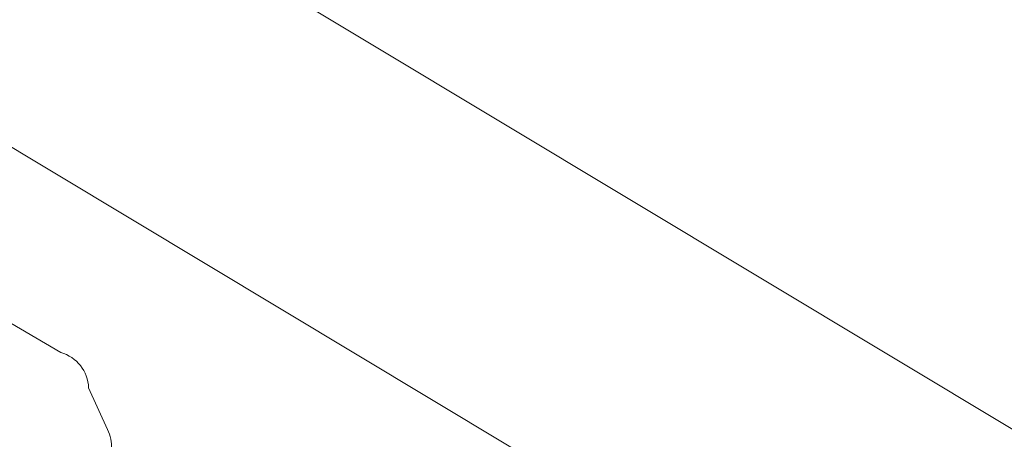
# Model space of a CAD drawing. Header units: metres. Extents: x 125349 to 128236, y 501602 to 503797.
# Tile 193 of 256: x 127135.98 to 127155.18, y 502037.54 to 502045.72. Entities that reach past the tile are written whole.
import ezdxf

# ---------------------------------------------------------------- set-up
doc = ezdxf.new("R2010")
doc.units = ezdxf.units.M
for name, color, linetype, lineweight in [('B-WE-GR-BEPLANTING_CULTUUR_BOSPLANTSOEN-GV', 90, 'CONTINUOUS', 18), ('B-WE-OG-TERREIN_BEGROEID-GV', 7, 'CONTINUOUS', 18), ('B-WE-VH-OPENVERHARDING_BETONSTRAATSTEEN-GV', 90, 'CONTINUOUS', 18)]:
    doc.layers.add(name, color=color, linetype=linetype, lineweight=lineweight)

msp = doc.modelspace()

# ---------------------------------------------------------------- linework, layer by layer
at = {"layer": 'B-WE-GR-BEPLANTING_CULTUUR_BOSPLANTSOEN-GV', "flags": 128}
msp.add_lwpolyline([(127164.988, 502043.283), (127164.939, 502043.205), (127162.612, 502044.652), (127162.638, 502044.693), (127162.234, 502044.936), (127161.504, 502043.733), (127156.866, 502046.522), (127156.859, 502046.511), (127152.237, 502049.301), (127147.649, 502052.07), (127147.672, 502052.109), (127143.052, 502054.831), (127143.242, 502055.149), (127143.764, 502056.02), (127139.121, 502058.806), (127138.515, 502057.797), (127133.699, 502060.687), (127133.805, 502060.863), (127106.826, 502077.198), (127102.329, 502069.574), (127170.619, 502028.56), (127175.715, 502036.846)], close=True, dxfattribs=at)
at = {"layer": 'B-WE-OG-TERREIN_BEGROEID-GV', "flags": 128}
for points in [[(127135.203, 502043.597), (127157.225, 502030.373), (127166.376, 502024.649), (127169.242, 502022.793), (127169.328, 502022.887), (127174.627, 502025.057), (127176.658, 502028.343), (127175.253, 502031.016), (127176.804, 502033.567), (127179.815, 502033.463), (127181.207, 502030.836), (127179.634, 502028.24), (127182.589, 502032.721), (127179.996, 502034.274), (127176.558, 502036.34), (127175.715, 502036.846), (127170.619, 502028.56), (127102.329, 502069.574), (127106.826, 502077.198)], [(127136.777, 502039.228), (127133.623, 502041.075)], [(127137.691, 502037.724), (127137.321, 502038.54)]]:
    msp.add_lwpolyline(points, dxfattribs=at)
at = {"layer": 'B-WE-OG-TERREIN_BEGROEID-GV'}
for points in [[(127137.321, 502038.54, 0.326207), (127136.777, 502039.228)], [(127137.769, 502037.347, 0.126832), (127137.691, 502037.724)]]:
    msp.add_lwpolyline(points, format="xyb", dxfattribs=at)
at = {"layer": 'B-WE-VH-OPENVERHARDING_BETONSTRAATSTEEN-GV', "flags": 128}
for points in [[(127169.242, 502022.793), (127166.376, 502024.649), (127157.225, 502030.373), (127135.203, 502043.597)], [(127133.623, 502041.075), (127136.777, 502039.228)], [(127137.321, 502038.54), (127137.691, 502037.724)]]:
    msp.add_lwpolyline(points, dxfattribs=at)
at = {"layer": 'B-WE-VH-OPENVERHARDING_BETONSTRAATSTEEN-GV'}
for points in [[(127136.777, 502039.228, -0.326207), (127137.321, 502038.54)], [(127137.691, 502037.724, -0.126832), (127137.769, 502037.347)]]:
    msp.add_lwpolyline(points, format="xyb", dxfattribs=at)

doc.saveas('drawing.dxf')
